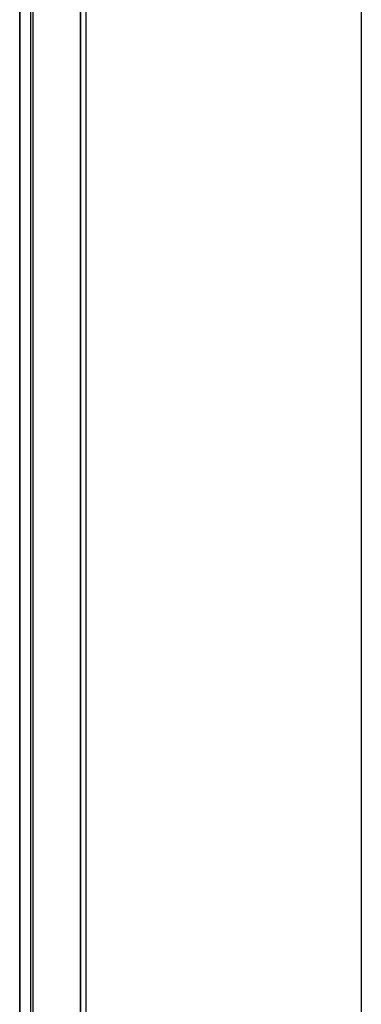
# Model space of a CAD drawing. Extents: x -558982 to 5119495, y -5290134 to 121759.
# Tile 13 of 256: x -479692 to -479372, y -25251 to -24328. Entities that reach past the tile are written whole.
import ezdxf

# ---------------------------------------------------------------- set-up
doc = ezdxf.new("R2010")
doc.units = 0
doc.header["$MEASUREMENT"] = 0
doc.layers.get('0').update_dxf_attribs({"color": 252})
doc.layers.add('5', color=7, linetype='Continuous')
doc.layers.add('50', color=7, linetype='Continuous')

# ---------------------------------------------------------------- blocks, each defined once
blk = doc.blocks.new('*U1040')
at = {"layer": '5', "color": 7}
for points in [[(0, -20.806875), (0, -801.193125)], [(4.692335, -801.191648), (4.692335, -20.805704)], [(4.692335, -20.805704), (4.692335, -801.191648)]]:
    blk.add_lwpolyline(points, dxfattribs=at)
at = {"layer": '5', "color": 59}
for points in [[(4.692335, -12.740183), (4.692335, -801.190946), (4.692335, -12.740183)], [(-1, -20.806406), (-1, -801.190946), (-1, -20.806406)]]:
    blk.add_lwpolyline(points, close=True, dxfattribs=at)
at = {"layer": '50', "color": 7}
for points in [[(0.235942, -20.558787), (0.235942, -801.133213)], [(5.203985, -20.552831), (5.203985, -801.136518)], [(30.977363, -423.785117), (30.977363, -737.446126)]]:
    blk.add_lwpolyline(points, dxfattribs=at)
blk = doc.blocks.new('*U1072')
at = {"layer": '5', "color": 59}
blk.add_lwpolyline([(-1, -20.806406), (-1, -801.190946), (-1, -20.806406)], close=True, dxfattribs=at)

msp = doc.modelspace()

# ---------------------------------------------------------------- block references
at = {"xscale": 10, "yscale": 10, "zscale": 10}
for name in ['*U1040', '*U1072']:
    msp.add_blockref(name, (-479682.25, -19489.05), dxfattribs=at)

doc.saveas('drawing.dxf')
